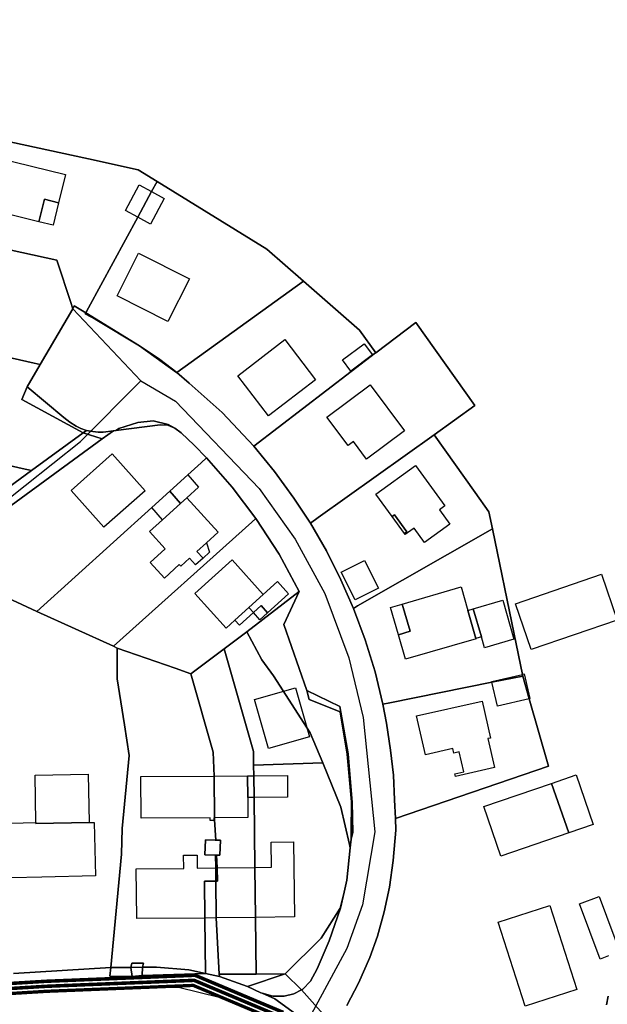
# Model space of a CAD drawing. Extents: x 577960 to 582939, y 6017202 to 6023066.
# Tile 23 of 217: x 581079 to 581196, y 6018524 to 6018720. Entities that reach past the tile are written whole.
import ezdxf

# ---------------------------------------------------------------- set-up
doc = ezdxf.new("R2010")
doc.units = 0
doc.header["$MEASUREMENT"] = 0
doc.linetypes.add('D', pattern=[0])
for name, color, linetype in [('BF__ACCESS', 7, 'D'), ('LI__FLUR', 7, 'D'), ('LI__GEB', 7, 'Continuous'), ('LI__STRASSE', 7, 'Continuous')]:
    doc.layers.add(name, color=color, linetype=linetype)

msp = doc.modelspace()

# ---------------------------------------------------------------- linework, layer by layer
at = {"layer": 'BF__ACCESS', "color": 1, "linetype": 'D', "true_color": 0xff0000, "const_width": 0.7}
for points in [[(580928.39, 6018740.265), (580955.792, 6018676.72), (580961.793, 6018658.419), (580968.606, 6018604.809), (580975.334, 6018574.383), (580991.279, 6018541.623), (581009.421, 6018528.016), (581026.749, 6018525.176), (581084.491, 6018528.712), (581114.225, 6018529.912), (581131.795, 6018522.515)], [(580927.482, 6018739.845), (580954.856, 6018676.365), (580960.813, 6018658.198), (580967.619, 6018604.637), (580974.383, 6018574.051), (580990.485, 6018540.968), (581009.017, 6018527.069), (581026.698, 6018524.171), (581084.541, 6018527.713), (581114.042, 6018528.904), (581131.253, 6018521.658)]]:
    msp.add_lwpolyline(points, dxfattribs=at)
at = {"layer": 'BF__ACCESS', "color": 4, "linetype": 'D', "true_color": 0x00ffff, "const_width": 0.657}
msp.add_lwpolyline([(580926.574, 6018739.425), (580953.92, 6018676.011), (580959.833, 6018657.977), (580966.633, 6018604.466), (580973.432, 6018573.72), (580989.692, 6018540.313), (581008.613, 6018526.122), (581026.647, 6018523.166), (581084.592, 6018526.714), (581113.86, 6018527.896), (581130.712, 6018520.801)], dxfattribs=at)
at = {"layer": 'LI__FLUR', "color": 8, "linetype": 'D', "true_color": 0x808080}
for p, q in [((581093.043, 6018692.407), (581062.334, 6018699.082)), ((581062.334, 6018699.082), (581093.043, 6018692.407)), ((581102.898, 6018690.265), (581093.043, 6018692.407)), ((581093.043, 6018692.407), (581102.898, 6018690.265)), ((581106.676, 6018687.936), (581102.898, 6018690.265)), ((581102.898, 6018690.265), (581106.676, 6018687.936)), ((581106.676, 6018687.936), (581105.569, 6018685.896)), ((581105.569, 6018685.896), (581106.676, 6018687.936)), ((581128.517, 6018674.461), (581106.676, 6018687.936)), ((581106.676, 6018687.936), (581128.517, 6018674.461)), ((581105.569, 6018685.896), (581102.818, 6018680.828)), ((581102.818, 6018680.828), (581105.569, 6018685.896)), ((581102.818, 6018680.828), (581093.032, 6018662.796)), ((581093.032, 6018662.796), (581102.818, 6018680.828)), ((581086.733, 6018672.283), (581058.105, 6018678.531)), ((581058.105, 6018678.531), (581086.733, 6018672.283)), ((581135.777, 6018668.11), (581128.517, 6018674.461)), ((581128.517, 6018674.461), (581135.777, 6018668.11)), ((581089.548, 6018663.624), (581086.733, 6018672.283)), ((581086.733, 6018672.283), (581089.548, 6018663.624)), ((581110.62, 6018649.931), (581135.777, 6018668.11)), ((581135.777, 6018668.11), (581110.62, 6018649.931)), ((581135.777, 6018668.11), (581146.949, 6018658.337)), ((581146.949, 6018658.337), (581135.777, 6018668.11)), ((581089.891, 6018662.587), (581083.413, 6018651.512)), ((581083.413, 6018651.512), (581089.891, 6018662.587)), ((581089.761, 6018662.977), (581089.548, 6018663.624)), ((581089.548, 6018663.624), (581089.761, 6018662.977)), ((581089.891, 6018662.587), (581089.761, 6018662.977)), ((581089.761, 6018662.977), (581089.891, 6018662.587)), ((581090.191, 6018663.157), (581089.891, 6018662.587)), ((581089.891, 6018662.587), (581090.191, 6018663.157)), ((581092.49, 6018661.797), (581090.191, 6018663.157)), ((581090.191, 6018663.157), (581092.49, 6018661.797)), ((581093.032, 6018662.796), (581092.49, 6018661.797)), ((581092.49, 6018661.797), (581093.032, 6018662.796)), ((581092.49, 6018661.797), (581092.38, 6018661.547)), ((581092.38, 6018661.547), (581092.49, 6018661.797)), ((581092.38, 6018661.547), (581094.319, 6018660.498)), ((581094.319, 6018660.498), (581092.38, 6018661.547)), ((581103.196, 6018655.23), (581092.49, 6018661.797)), ((581092.49, 6018661.797), (581103.196, 6018655.23)), ((581094.319, 6018660.498), (581103.156, 6018655.19)), ((581103.156, 6018655.19), (581094.319, 6018660.498)), ((581146.949, 6018658.337), (581150.187, 6018653.789)), ((581150.187, 6018653.789), (581146.949, 6018658.337)), ((581158.125, 6018659.867), (581150.187, 6018653.789)), ((581150.187, 6018653.789), (581158.125, 6018659.867)), ((581169.919, 6018643.303), (581158.125, 6018659.867)), ((581158.125, 6018659.867), (581169.919, 6018643.303)), ((581065.141, 6018655.52), (581082.224, 6018651.772)), ((581082.224, 6018651.772), (581065.141, 6018655.52)), ((581103.156, 6018655.19), (581110.547, 6018649.878)), ((581110.547, 6018649.878), (581103.156, 6018655.19)), ((581107.204, 6018652.491), (581103.196, 6018655.23)), ((581103.196, 6018655.23), (581107.204, 6018652.491)), ((581110.62, 6018649.931), (581107.204, 6018652.491)), ((581107.204, 6018652.491), (581110.62, 6018649.931)), ((581150.147, 6018653.819), (581125.936, 6018635.227)), ((581125.936, 6018635.227), (581150.147, 6018653.819)), ((581150.187, 6018653.789), (581150.147, 6018653.819)), ((581150.147, 6018653.819), (581150.187, 6018653.789)), ((581083.413, 6018651.512), (581080.804, 6018647.034)), ((581080.804, 6018647.034), (581083.413, 6018651.512)), ((581082.224, 6018651.772), (581083.413, 6018651.512)), ((581083.413, 6018651.512), (581082.224, 6018651.772)), ((581110.547, 6018649.878), (581110.62, 6018649.931)), ((581110.62, 6018649.931), (581110.547, 6018649.878)), ((581113.052, 6018647.793), (581110.62, 6018649.931)), ((581110.62, 6018649.931), (581113.052, 6018647.793)), ((581079.734, 6018644.525), (581080.804, 6018647.034)), ((581080.804, 6018647.034), (581079.734, 6018644.525)), ((581080.804, 6018647.034), (581088.101, 6018640.916)), ((581088.101, 6018640.916), (581080.804, 6018647.034)), ((581119.629, 6018641.915), (581113.052, 6018647.793)), ((581113.052, 6018647.793), (581119.629, 6018641.915)), ((581091.969, 6018637.907), (581079.734, 6018644.525)), ((581079.734, 6018644.525), (581091.969, 6018637.907)), ((581161.772, 6018637.486), (581169.919, 6018643.303)), ((581169.919, 6018643.303), (581161.772, 6018637.486)), ((581088.101, 6018640.916), (581089.28, 6018640.016)), ((581089.28, 6018640.016), (581088.101, 6018640.916)), ((581125.936, 6018635.227), (581119.629, 6018641.915)), ((581119.629, 6018641.915), (581125.936, 6018635.227)), ((581089.28, 6018640.016), (581090.54, 6018639.187)), ((581090.54, 6018639.187), (581089.28, 6018640.016)), ((581090.54, 6018639.187), (581091.469, 6018638.767)), ((581091.469, 6018638.767), (581090.54, 6018639.187)), ((581091.469, 6018638.767), (581092.629, 6018638.377)), ((581092.629, 6018638.377), (581091.469, 6018638.767)), ((581107.303, 6018639.496), (581098.457, 6018638.376)), ((581098.457, 6018638.376), (581107.303, 6018639.496)), ((581098.457, 6018638.376), (581099.056, 6018638.757)), ((581099.056, 6018638.757), (581098.457, 6018638.376)), ((581099.056, 6018638.757), (581102.825, 6018639.966)), ((581102.825, 6018639.966), (581099.056, 6018638.757)), ((581102.825, 6018639.966), (581105.904, 6018640.266)), ((581105.904, 6018640.266), (581102.825, 6018639.966)), ((581105.904, 6018640.266), (581108.883, 6018639.566)), ((581108.883, 6018639.566), (581105.904, 6018640.266)), ((581108.783, 6018639.386), (581107.303, 6018639.496)), ((581107.303, 6018639.496), (581108.783, 6018639.386)), ((581110.192, 6018638.826), (581108.783, 6018639.386)), ((581108.783, 6018639.386), (581110.192, 6018638.826)), ((581108.883, 6018639.566), (581110.192, 6018638.826)), ((581110.192, 6018638.826), (581108.883, 6018639.566)), ((581111.482, 6018637.867), (581110.192, 6018638.826)), ((581110.192, 6018638.826), (581111.482, 6018637.867)), ((581095.718, 6018636.688), (581067.408, 6018615.967)), ((581067.408, 6018615.967), (581095.718, 6018636.688)), ((581091.969, 6018637.907), (581081.663, 6018630.38)), ((581081.663, 6018630.38), (581091.969, 6018637.907)), ((581091.969, 6018637.907), (581092.629, 6018638.377)), ((581092.629, 6018638.377), (581091.969, 6018637.907)), ((581095.718, 6018636.688), (581091.969, 6018637.907)), ((581091.969, 6018637.907), (581095.718, 6018636.688)), ((581092.629, 6018638.377), (581093.898, 6018638.127)), ((581093.898, 6018638.127), (581092.629, 6018638.377)), ((581093.898, 6018638.127), (581094.918, 6018638.037)), ((581094.918, 6018638.037), (581093.898, 6018638.127)), ((581094.918, 6018638.037), (581095.928, 6018638.037)), ((581095.928, 6018638.037), (581094.918, 6018638.037)), ((581098.017, 6018638.317), (581095.718, 6018636.688)), ((581095.718, 6018636.688), (581098.017, 6018638.317)), ((581095.928, 6018638.037), (581098.017, 6018638.317)), ((581098.017, 6018638.317), (581095.928, 6018638.037)), ((581098.457, 6018638.376), (581098.017, 6018638.317)), ((581098.017, 6018638.317), (581098.457, 6018638.376)), ((581114.05, 6018635.408), (581111.482, 6018637.867)), ((581111.482, 6018637.867), (581114.05, 6018635.408)), ((581161.772, 6018637.486), (581138.728, 6018621.026)), ((581138.728, 6018621.026), (581161.772, 6018637.486)), ((581169.93, 6018626.021), (581161.772, 6018637.486)), ((581161.772, 6018637.486), (581169.93, 6018626.021)), ((581116.509, 6018632.909), (581114.05, 6018635.408)), ((581114.05, 6018635.408), (581116.509, 6018632.909)), ((581130.014, 6018630.17), (581125.936, 6018635.227)), ((581125.936, 6018635.227), (581130.014, 6018630.17)), ((581079.794, 6018630.8), (581064.07, 6018634.299)), ((581064.07, 6018634.299), (581079.794, 6018630.8)), ((581115.439, 6018631.94), (581116.509, 6018632.909)), ((581116.509, 6018632.909), (581115.439, 6018631.94)), ((581116.509, 6018632.909), (581121.607, 6018627.081)), ((581121.607, 6018627.081), (581116.509, 6018632.909)), ((581081.663, 6018630.38), (581079.794, 6018630.8)), ((581079.794, 6018630.8), (581081.663, 6018630.38)), ((581112.78, 6018629.531), (581115.439, 6018631.94)), ((581115.439, 6018631.94), (581112.78, 6018629.531)), ((581081.663, 6018630.38), (581065.498, 6018618.566)), ((581065.498, 6018618.566), (581081.663, 6018630.38)), ((581109.192, 6018626.282), (581112.78, 6018629.531)), ((581112.78, 6018629.531), (581109.192, 6018626.282)), ((581133.882, 6018624.902), (581130.014, 6018630.17)), ((581130.014, 6018630.17), (581133.882, 6018624.902)), ((581121.607, 6018627.081), (581126.315, 6018620.863)), ((581126.315, 6018620.863), (581121.607, 6018627.081)), ((581105.604, 6018623.032), (581109.192, 6018626.282)), ((581109.192, 6018626.282), (581105.604, 6018623.032)), ((581172.697, 6018622.132), (581169.93, 6018626.021)), ((581169.93, 6018626.021), (581172.697, 6018622.132)), ((581082.771, 6018602.352), (581105.604, 6018623.032)), ((581105.604, 6018623.032), (581082.771, 6018602.352)), ((581137.171, 6018619.914), (581133.882, 6018624.902)), ((581133.882, 6018624.902), (581137.171, 6018619.914)), ((581138.728, 6018621.026), (581137.171, 6018619.914)), ((581137.171, 6018619.914), (581138.728, 6018621.026)), ((581173.386, 6018618.783), (581172.697, 6018622.132)), ((581172.697, 6018622.132), (581173.386, 6018618.783)), ((581125.504, 6018620.135), (581097.975, 6018595.395)), ((581097.975, 6018595.395), (581125.504, 6018620.135)), ((581126.315, 6018620.863), (581125.504, 6018620.135)), ((581125.504, 6018620.135), (581126.315, 6018620.863)), ((581130.963, 6018613.756), (581126.315, 6018620.863)), ((581126.315, 6018620.863), (581130.963, 6018613.756)), ((581140.359, 6018614.376), (581137.171, 6018619.914)), ((581137.171, 6018619.914), (581140.359, 6018614.376)), ((581173.386, 6018618.783), (581146.516, 6018603.42)), ((581146.516, 6018603.42), (581173.386, 6018618.783)), ((581177.706, 6018597.833), (581173.386, 6018618.783)), ((581173.386, 6018618.783), (581177.706, 6018597.833)), ((581134.951, 6018606.279), (581130.963, 6018613.756)), ((581130.963, 6018613.756), (581134.951, 6018606.279)), ((581143.236, 6018608.62), (581140.359, 6018614.376)), ((581140.359, 6018614.376), (581143.236, 6018608.62)), ((581064.698, 6018610.629), (581082.771, 6018602.352)), ((581082.771, 6018602.352), (581064.698, 6018610.629)), ((581145.724, 6018602.902), (581143.236, 6018608.62)), ((581143.236, 6018608.62), (581145.724, 6018602.902)), ((581124.504, 6018598.253), (581134.951, 6018606.279)), ((581134.951, 6018606.279), (581124.504, 6018598.253)), ((581134.951, 6018606.279), (581131.882, 6018599.712)), ((581131.882, 6018599.712), (581134.951, 6018606.279)), ((581146.516, 6018603.42), (581145.724, 6018602.902)), ((581145.724, 6018602.902), (581146.516, 6018603.42)), ((581097.975, 6018595.395), (581082.771, 6018602.352)), ((581082.771, 6018602.352), (581097.975, 6018595.395)), ((581148.065, 6018596.693), (581145.724, 6018602.902)), ((581145.724, 6018602.902), (581148.065, 6018596.693)), ((581131.882, 6018599.712), (581136.451, 6018586.624)), ((581136.451, 6018586.624), (581131.882, 6018599.712)), ((581119.996, 6018594.884), (581124.504, 6018598.253)), ((581124.504, 6018598.253), (581119.996, 6018594.884)), ((581124.504, 6018598.253), (581127.533, 6018592.735)), ((581127.533, 6018592.735), (581124.504, 6018598.253)), ((581179.362, 6018589.805), (581177.706, 6018597.833)), ((581177.706, 6018597.833), (581179.362, 6018589.805)), ((581150.034, 6018590.326), (581148.065, 6018596.693)), ((581148.065, 6018596.693), (581150.034, 6018590.326)), ((581097.975, 6018595.395), (581098.744, 6018595.045)), ((581098.744, 6018595.045), (581097.975, 6018595.395)), ((581098.714, 6018588.947), (581098.744, 6018595.045)), ((581098.744, 6018595.045), (581098.714, 6018588.947)), ((581098.744, 6018595.045), (581110.26, 6018591.036)), ((581110.26, 6018591.036), (581098.744, 6018595.045)), ((581113.408, 6018589.947), (581119.996, 6018594.884)), ((581119.996, 6018594.884), (581113.408, 6018589.947)), ((581125.853, 6018574.473), (581119.996, 6018594.884)), ((581119.996, 6018594.884), (581125.853, 6018574.473)), ((581127.533, 6018592.735), (581129.842, 6018589.546)), ((581129.842, 6018589.546), (581127.533, 6018592.735)), ((581110.26, 6018591.036), (581113.408, 6018589.947)), ((581113.408, 6018589.947), (581110.26, 6018591.036)), ((581117.846, 6018574.293), (581113.408, 6018589.947)), ((581113.408, 6018589.947), (581117.846, 6018574.293)), ((581151.583, 6018583.868), (581150.034, 6018590.326)), ((581150.034, 6018590.326), (581151.583, 6018583.868)), ((581179.432, 6018589.465), (581179.362, 6018589.805)), ((581179.362, 6018589.805), (581179.432, 6018589.465)), ((581100.172, 6018579.761), (581098.714, 6018588.947)), ((581098.714, 6018588.947), (581100.172, 6018579.761)), ((581129.842, 6018589.546), (581137.158, 6018578.151)), ((581137.158, 6018578.151), (581129.842, 6018589.546)), ((581173.284, 6018588.229), (581153.003, 6018584.153)), ((581153.003, 6018584.153), (581173.284, 6018588.229)), ((581179.432, 6018589.465), (581173.284, 6018588.229)), ((581173.284, 6018588.229), (581179.432, 6018589.465)), ((581180.712, 6018584.967), (581179.432, 6018589.465)), ((581179.432, 6018589.465), (581180.712, 6018584.967)), ((581136.941, 6018584.813), (581136.451, 6018586.624)), ((581136.451, 6018586.624), (581143.004, 6018583.437)), ((581136.451, 6018586.624), (581136.941, 6018584.813)), ((581143.004, 6018583.437), (581136.451, 6018586.624)), ((581143.126, 6018582.336), (581136.941, 6018584.813)), ((581136.941, 6018584.813), (581143.126, 6018582.336)), ((581153.003, 6018584.153), (581151.583, 6018583.868)), ((581151.583, 6018583.868), (581153.003, 6018584.153)), ((581152.343, 6018580.09), (581151.583, 6018583.868)), ((581151.583, 6018583.868), (581152.343, 6018580.09)), ((581184.53, 6018571.543), (581180.712, 6018584.967)), ((581180.712, 6018584.967), (581184.53, 6018571.543)), ((581143.004, 6018583.437), (581143.203, 6018582.305)), ((581143.203, 6018582.305), (581143.004, 6018583.437)), ((581144.518, 6018573.953), (581143.126, 6018582.336)), ((581143.126, 6018582.336), (581143.203, 6018582.305)), ((581143.203, 6018582.305), (581143.126, 6018582.336)), ((581143.126, 6018582.336), (581144.518, 6018573.953)), ((581143.203, 6018582.305), (581144.661, 6018573.998)), ((581144.661, 6018573.998), (581143.203, 6018582.305)), ((581153.132, 6018574.715), (581152.343, 6018580.09)), ((581152.343, 6018580.09), (581153.132, 6018574.715)), ((581101.142, 6018573.644), (581100.172, 6018579.761)), ((581100.172, 6018579.761), (581101.142, 6018573.644)), ((581137.158, 6018578.151), (581139.617, 6018572.173)), ((581139.617, 6018572.173), (581137.158, 6018578.151)), ((581118.035, 6018569.575), (581117.846, 6018574.293)), ((581117.846, 6018574.293), (581118.035, 6018569.575)), ((581125.882, 6018571.744), (581125.853, 6018574.473)), ((581125.853, 6018574.473), (581125.882, 6018571.744)), ((581145.338, 6018564.444), (581144.518, 6018573.953)), ((581144.518, 6018573.953), (581145.338, 6018564.444)), ((581144.661, 6018573.998), (581144.807, 6018572.316)), ((581144.807, 6018572.316), (581144.661, 6018573.998)), ((581153.688, 6018569.725), (581153.132, 6018574.715)), ((581153.132, 6018574.715), (581153.688, 6018569.725)), ((581099.732, 6018559.14), (581101.142, 6018573.644)), ((581101.142, 6018573.644), (581099.732, 6018559.14)), ((581139.617, 6018572.173), (581125.882, 6018571.744)), ((581125.882, 6018571.744), (581139.617, 6018572.173)), ((581139.617, 6018572.173), (581143.235, 6018563.377)), ((581143.235, 6018563.377), (581139.617, 6018572.173)), ((581144.807, 6018572.316), (581145.492, 6018564.399)), ((581145.492, 6018564.399), (581144.807, 6018572.316)), ((581125.906, 6018569.628), (581125.882, 6018571.744)), ((581125.882, 6018571.744), (581125.906, 6018569.628)), ((581154.101, 6018561.118), (581184.53, 6018571.543)), ((581184.53, 6018571.543), (581154.101, 6018561.118)), ((581118.085, 6018561.269), (581118.035, 6018569.575)), ((581118.035, 6018569.575), (581118.085, 6018561.269)), ((581125.958, 6018565.33), (581125.906, 6018569.628)), ((581125.906, 6018569.628), (581125.958, 6018565.33)), ((581153.931, 6018564.816), (581153.688, 6018569.725)), ((581153.688, 6018569.725), (581153.931, 6018564.816)), ((581126.133, 6018551.384), (581125.958, 6018565.33)), ((581125.958, 6018565.33), (581126.133, 6018551.384)), ((581145.306, 6018558.405), (581145.338, 6018564.444)), ((581145.338, 6018564.444), (581145.306, 6018558.405)), ((581145.492, 6018564.399), (581145.604, 6018558.324)), ((581145.604, 6018558.324), (581145.492, 6018564.399)), ((581154.101, 6018561.118), (581153.931, 6018564.816)), ((581153.931, 6018564.816), (581154.101, 6018561.118)), ((581143.235, 6018563.377), (581144.954, 6018555.93)), ((581144.954, 6018555.93), (581143.235, 6018563.377)), ((581118.108, 6018560.849), (581118.085, 6018561.269)), ((581118.085, 6018561.269), (581118.108, 6018560.849)), ((581118.324, 6018556.83), (581118.108, 6018560.849)), ((581118.108, 6018560.849), (581118.324, 6018556.83)), ((581154.201, 6018558.769), (581154.101, 6018561.118)), ((581154.101, 6018561.118), (581154.201, 6018558.769)), ((581099.572, 6018554.002), (581099.732, 6018559.14)), ((581099.732, 6018559.14), (581099.572, 6018554.002)), ((581145.26, 6018557.001), (581145.306, 6018558.405)), ((581145.306, 6018558.405), (581145.26, 6018557.001)), ((581145.604, 6018558.324), (581145.26, 6018557.001)), ((581145.26, 6018557.001), (581145.604, 6018558.324)), ((581153.66, 6018552.731), (581154.201, 6018558.769)), ((581154.201, 6018558.769), (581153.66, 6018552.731)), ((581116.195, 6018553.912), (581116.315, 6018556.9)), ((581116.315, 6018556.9), (581116.195, 6018553.912)), ((581116.315, 6018556.9), (581118.205, 6018556.83)), ((581118.205, 6018556.83), (581116.315, 6018556.9)), ((581118.205, 6018556.83), (581118.324, 6018556.83)), ((581118.324, 6018556.83), (581118.205, 6018556.83)), ((581119.274, 6018556.79), (581118.324, 6018556.83)), ((581118.324, 6018556.83), (581119.274, 6018556.79)), ((581119.174, 6018553.812), (581119.274, 6018556.79)), ((581119.274, 6018556.79), (581119.174, 6018553.812)), ((581145.26, 6018557.001), (581145.164, 6018555.88)), ((581145.164, 6018555.88), (581145.26, 6018557.001)), ((581145.104, 6018555.29), (581144.434, 6018548.873)), ((581144.434, 6018548.873), (581145.104, 6018555.29)), ((581144.954, 6018555.93), (581145.104, 6018555.29)), ((581145.104, 6018555.29), (581144.954, 6018555.93)), ((581145.164, 6018555.88), (581145.104, 6018555.29)), ((581145.104, 6018555.29), (581145.164, 6018555.88)), ((581097.491, 6018531.451), (581099.572, 6018554.002)), ((581099.572, 6018554.002), (581097.491, 6018531.451)), ((581118.274, 6018553.842), (581116.195, 6018553.912)), ((581116.195, 6018553.912), (581118.274, 6018553.842)), ((581118.344, 6018551.353), (581118.274, 6018553.842)), ((581118.274, 6018553.842), (581118.494, 6018553.832)), ((581118.494, 6018553.832), (581118.274, 6018553.842)), ((581118.274, 6018553.842), (581118.344, 6018551.353)), ((581118.494, 6018553.832), (581118.634, 6018551.283)), ((581118.634, 6018551.283), (581118.494, 6018553.832)), ((581118.494, 6018553.832), (581119.174, 6018553.812)), ((581119.174, 6018553.812), (581118.494, 6018553.832)), ((581152.94, 6018547.473), (581153.66, 6018552.731)), ((581153.66, 6018552.731), (581152.94, 6018547.473)), ((581118.345, 6018551.283), (581118.344, 6018551.353)), ((581118.344, 6018551.353), (581118.345, 6018551.283)), ((581118.366, 6018548.65), (581118.345, 6018551.283)), ((581118.345, 6018551.283), (581118.366, 6018548.65)), ((581118.634, 6018551.283), (581118.674, 6018548.654)), ((581118.674, 6018548.654), (581118.634, 6018551.283)), ((581126.262, 6018541.428), (581126.133, 6018551.384)), ((581126.133, 6018551.384), (581126.262, 6018541.428)), ((581118.366, 6018548.65), (581116.115, 6018548.624)), ((581116.115, 6018548.624), (581118.366, 6018548.65)), ((581116.115, 6018548.624), (581116.184, 6018541.307)), ((581116.184, 6018541.307), (581116.115, 6018548.624)), ((581118.674, 6018548.654), (581118.366, 6018548.65)), ((581118.366, 6018548.65), (581118.674, 6018548.654)), ((581118.424, 6018541.577), (581118.366, 6018548.65)), ((581118.366, 6018548.65), (581118.424, 6018541.577)), ((581144.434, 6018548.873), (581143.88, 6018546.485)), ((581143.88, 6018546.485), (581144.434, 6018548.873)), ((581151.831, 6018542.556), (581152.94, 6018547.473)), ((581152.94, 6018547.473), (581151.831, 6018542.556)), ((581143.064, 6018543.275), (581143.88, 6018546.485)), ((581143.88, 6018546.485), (581143.064, 6018543.275)), ((581143.88, 6018546.485), (581143.134, 6018543.265)), ((581143.134, 6018543.265), (581143.88, 6018546.485)), ((581139.315, 6018537.288), (581143.064, 6018543.275)), ((581143.064, 6018543.275), (581139.315, 6018537.288)), ((581143.134, 6018543.265), (581140.895, 6018536.798)), ((581140.895, 6018536.798), (581143.134, 6018543.265)), ((581116.184, 6018541.307), (581116.304, 6018530.262)), ((581116.304, 6018530.262), (581116.184, 6018541.307)), ((581118.437, 6018541.327), (581118.424, 6018541.577)), ((581118.424, 6018541.577), (581118.437, 6018541.327)), ((581119.033, 6018530.102), (581118.437, 6018541.327)), ((581118.437, 6018541.327), (581119.033, 6018530.102)), ((581126.41, 6018530.151), (581126.262, 6018541.428)), ((581126.262, 6018541.428), (581126.41, 6018530.151)), ((581150.511, 6018537.668), (581151.831, 6018542.556)), ((581151.831, 6018542.556), (581150.511, 6018537.668)), ((581132.128, 6018530.181), (581139.315, 6018537.288)), ((581139.315, 6018537.288), (581132.128, 6018530.181)), ((581140.895, 6018536.798), (581138.515, 6018531.201)), ((581138.515, 6018531.201), (581140.895, 6018536.798)), ((581149.001, 6018533.469), (581150.511, 6018537.668)), ((581150.511, 6018537.668), (581149.001, 6018533.469)), ((581146.772, 6018528.332), (581149.001, 6018533.469)), ((581149.001, 6018533.469), (581146.772, 6018528.332)), ((581078.069, 6018530.282), (581097.491, 6018531.451)), ((581097.491, 6018531.451), (581078.069, 6018530.282)), ((581097.291, 6018529.702), (581097.491, 6018531.451)), ((581097.491, 6018531.451), (581097.291, 6018529.702)), ((581097.491, 6018531.451), (581101.45, 6018531.49)), ((581101.45, 6018531.49), (581097.491, 6018531.451)), ((581101.45, 6018531.49), (581101.67, 6018532.291)), ((581101.67, 6018532.291), (581101.45, 6018531.49)), ((581101.45, 6018531.49), (581103.769, 6018531.513)), ((581103.769, 6018531.513), (581101.45, 6018531.49)), ((581101.45, 6018531.49), (581101.689, 6018529.662)), ((581101.689, 6018529.662), (581101.45, 6018531.49)), ((581101.67, 6018532.291), (581103.959, 6018532.341)), ((581103.959, 6018532.341), (581101.67, 6018532.291)), ((581103.729, 6018529.852), (581103.769, 6018531.513)), ((581103.769, 6018531.513), (581103.729, 6018529.852)), ((581103.959, 6018532.341), (581103.769, 6018531.513)), ((581103.769, 6018531.513), (581103.959, 6018532.341)), ((581103.769, 6018531.513), (581106.538, 6018531.541)), ((581106.538, 6018531.541), (581103.769, 6018531.513)), ((581106.538, 6018531.541), (581112.985, 6018530.971)), ((581112.985, 6018530.971), (581106.538, 6018531.541)), ((581112.985, 6018530.971), (581116.304, 6018530.262)), ((581116.304, 6018530.262), (581112.985, 6018530.971)), ((581138.515, 6018531.201), (581137.216, 6018528.772)), ((581137.216, 6018528.772), (581138.515, 6018531.201)), ((581101.689, 6018529.662), (581097.291, 6018529.702)), ((581097.291, 6018529.702), (581101.689, 6018529.662)), ((581101.689, 6018529.662), (581103.729, 6018529.852)), ((581103.729, 6018529.852), (581101.689, 6018529.662)), ((581116.304, 6018530.262), (581103.729, 6018529.852)), ((581103.729, 6018529.852), (581116.304, 6018530.262)), ((581116.304, 6018530.262), (581119.063, 6018529.662)), ((581119.063, 6018529.662), (581116.304, 6018530.262)), ((581119.033, 6018530.102), (581126.41, 6018530.151)), ((581126.41, 6018530.151), (581119.033, 6018530.102)), ((581119.063, 6018529.662), (581119.033, 6018530.102)), ((581119.033, 6018530.102), (581119.063, 6018529.662)), ((581124.69, 6018527.652), (581119.063, 6018529.662)), ((581119.063, 6018529.662), (581124.69, 6018527.652)), ((581132.128, 6018530.181), (581124.69, 6018527.652)), ((581124.69, 6018527.652), (581132.128, 6018530.181)), ((581126.41, 6018530.151), (581132.128, 6018530.181)), ((581132.128, 6018530.181), (581126.41, 6018530.151)), ((581135.388, 6018527.036), (581132.128, 6018530.181)), ((581132.128, 6018530.181), (581135.388, 6018527.036)), ((581124.69, 6018527.652), (581127.279, 6018526.423)), ((581127.279, 6018526.423), (581124.69, 6018527.652)), ((581133.887, 6018526.213), (581135.388, 6018527.036)), ((581135.388, 6018527.036), (581133.887, 6018526.213)), ((581135.636, 6018527.172), (581135.388, 6018527.036)), ((581135.388, 6018527.036), (581135.636, 6018527.172)), ((581135.388, 6018527.036), (581141.824, 6018519.8)), ((581141.824, 6018519.8), (581135.388, 6018527.036)), ((581137.216, 6018528.772), (581135.636, 6018527.172)), ((581135.636, 6018527.172), (581137.216, 6018528.772)), ((581144.422, 6018523.874), (581146.772, 6018528.332)), ((581146.772, 6018528.332), (581144.422, 6018523.874)), ((581127.279, 6018526.423), (581127.609, 6018526.334)), ((581127.609, 6018526.334), (581127.279, 6018526.423)), ((581130.068, 6018525.203), (581127.609, 6018526.334)), ((581127.609, 6018526.334), (581129.668, 6018525.783)), ((581127.609, 6018526.334), (581130.068, 6018525.203)), ((581129.668, 6018525.783), (581127.609, 6018526.334)), ((581129.668, 6018525.783), (581131.947, 6018525.753)), ((581131.947, 6018525.753), (581129.668, 6018525.783)), ((581135.686, 6018521.205), (581130.068, 6018525.203)), ((581130.068, 6018525.203), (581135.686, 6018521.205)), ((581131.947, 6018525.753), (581133.887, 6018526.213)), ((581133.887, 6018526.213), (581131.947, 6018525.753)), ((581196.413, 6018525.725), (581196.061, 6018524.035)), ((581196.061, 6018524.035), (581196.413, 6018525.725))]:
    msp.add_line(p, q, dxfattribs=at)
at = {"layer": 'LI__GEB', "color": 5, "linetype": 'D', "true_color": 0x0000ff}
for p, q in [((581074.659, 6018692.695), (581088.433, 6018689.326)), ((581088.433, 6018689.326), (581087.054, 6018683.688)), ((581100.356, 6018682.165), (581103.106, 6018687.232)), ((581105.569, 6018685.896), (581102.818, 6018680.828)), ((581102.818, 6018680.828), (581105.569, 6018685.896)), ((581103.106, 6018687.232), (581105.569, 6018685.896)), ((581105.569, 6018685.896), (581108.107, 6018684.519)), ((581084.235, 6018684.378), (581083.145, 6018679.92)), ((581087.054, 6018683.688), (581084.235, 6018684.378)), ((581108.107, 6018684.519), (581105.356, 6018679.451)), ((581083.145, 6018679.92), (581072.189, 6018682.599)), ((581102.818, 6018680.828), (581100.356, 6018682.165)), ((581105.356, 6018679.451), (581102.818, 6018680.828)), ((581098.707, 6018665.158), (581102.998, 6018673.658)), ((581102.998, 6018673.658), (581113.104, 6018668.557)), ((581113.104, 6018668.557), (581108.813, 6018660.056)), ((581108.813, 6018660.056), (581098.707, 6018665.158)), ((581122.718, 6018649.263), (581132.11, 6018656.448)), ((581132.11, 6018656.448), (581138.196, 6018648.459)), ((581143.539, 6018652.39), (581147.888, 6018655.628)), ((581147.888, 6018655.628), (581149.548, 6018653.399)), ((581145.199, 6018650.161), (581143.539, 6018652.39)), ((581149.548, 6018653.399), (581145.199, 6018650.161)), ((581128.821, 6018641.275), (581122.718, 6018649.263)), ((581138.196, 6018648.459), (581128.821, 6018641.275)), ((581140.464, 6018641.037), (581149.087, 6018647.452)), ((581149.087, 6018647.452), (581155.904, 6018638.288)), ((581144.676, 6018635.376), (581140.464, 6018641.037)), ((581155.904, 6018638.288), (581148.346, 6018632.665)), ((581145.74, 6018636.168), (581144.676, 6018635.376)), ((581148.346, 6018632.665), (581145.74, 6018636.168)), ((581089.559, 6018626.415), (581097.747, 6018633.706)), ((581097.747, 6018633.706), (581104.275, 6018626.374)), ((581150.183, 6018625.657), (581158.062, 6018631.399)), ((581158.062, 6018631.399), (581163.913, 6018623.369)), ((581096.087, 6018619.083), (581089.559, 6018626.415)), ((581104.275, 6018626.374), (581096.087, 6018619.083)), ((581105.604, 6018623.032), (581109.192, 6018626.282)), ((581109.192, 6018626.282), (581111.322, 6018623.842)), ((581111.322, 6018623.842), (581112.571, 6018624.973)), ((581112.571, 6018624.973), (581118.8, 6018618.101)), ((581153.414, 6018621.222), (581150.183, 6018625.657)), ((581107.736, 6018620.591), (581105.604, 6018623.032)), ((581111.322, 6018623.842), (581107.736, 6018620.591)), ((581107.736, 6018620.591), (581111.322, 6018623.842)), ((581163.913, 6018623.369), (581162.836, 6018622.584)), ((581153.917, 6018621.589), (581153.414, 6018621.222)), ((581156.379, 6018618.21), (581153.917, 6018621.589)), ((581162.836, 6018622.584), (581164.919, 6018619.725)), ((581105.135, 6018618.234), (581107.736, 6018620.591)), ((581164.919, 6018619.725), (581159.887, 6018616.058)), ((581108.267, 6018614.778), (581105.135, 6018618.234)), ((581118.8, 6018618.101), (581116.509, 6018616.025)), ((581155.876, 6018617.844), (581156.379, 6018618.21)), ((581156.034, 6018617.628), (581155.876, 6018617.844)), ((581156.523, 6018617.984), (581156.034, 6018617.628)), ((581157.803, 6018618.917), (581156.523, 6018617.984)), ((581159.887, 6018616.058), (581157.803, 6018618.917)), ((581116.509, 6018616.025), (581114.589, 6018614.285)), ((581105.301, 6018612.09), (581108.267, 6018614.778)), ((581114.589, 6018614.285), (581115.809, 6018612.938)), ((581108.122, 6018608.978), (581105.301, 6018612.09)), ((581111.088, 6018611.666), (581108.122, 6018608.978)), ((581111.364, 6018611.361), (581111.088, 6018611.666)), ((581113.1, 6018612.935), (581111.364, 6018611.361)), ((581114.32, 6018611.589), (581113.1, 6018612.935)), ((581114.158, 6018605.883), (581121.582, 6018612.609)), ((581115.809, 6018612.938), (581114.32, 6018611.589)), ((581121.582, 6018612.609), (581127.805, 6018605.74)), ((581120.382, 6018599.014), (581114.158, 6018605.883)), ((581127.805, 6018605.74), (581124.923, 6018603.13)), ((581155.424, 6018603.811), (581167.146, 6018607.217)), ((581167.146, 6018607.217), (581168.504, 6018602.543)), ((581125.835, 6018602.123), (581127.371, 6018603.515)), ((581127.371, 6018603.515), (581128.662, 6018602.09)), ((581157, 6018598.384), (581155.424, 6018603.811)), ((581169.57, 6018602.853), (581175.433, 6018604.556)), ((581175.433, 6018604.556), (581177.68, 6018596.822)), ((581124.923, 6018603.13), (581122.125, 6018600.594)), ((581127.126, 6018600.698), (581125.835, 6018602.123)), ((581128.662, 6018602.09), (581127.126, 6018600.698)), ((581168.504, 6018602.543), (581170.122, 6018596.973)), ((581171.189, 6018597.283), (581169.57, 6018602.853)), ((581122.125, 6018600.594), (581120.382, 6018599.014)), ((581154.685, 6018597.711), (581157, 6018598.384)), ((581156.108, 6018592.811), (581154.685, 6018597.711)), ((581170.145, 6018596.889), (581156.108, 6018592.811)), ((581170.122, 6018596.973), (581170.145, 6018596.889)), ((581171.817, 6018595.119), (581171.189, 6018597.283)), ((581177.68, 6018596.822), (581171.817, 6018595.119)), ((581173.253, 6018588.362), (581179.362, 6018589.805)), ((581179.362, 6018589.805), (581179.715, 6018589.888)), ((581179.715, 6018589.888), (581180.869, 6018585.004)), ((581173.284, 6018588.229), (581173.253, 6018588.362)), ((581174.406, 6018583.478), (581173.284, 6018588.229)), ((581126.043, 6018584.809), (581134.21, 6018587.127)), ((581134.21, 6018587.127), (581136.988, 6018577.381)), ((581128.831, 6018575.063), (581126.043, 6018584.809)), ((581158.304, 6018581.543), (581171.34, 6018584.482)), ((581171.34, 6018584.482), (581172.998, 6018577.13)), ((581180.712, 6018584.967), (581174.406, 6018583.478)), ((581180.869, 6018585.004), (581180.712, 6018584.967)), ((581160.046, 6018573.814), (581158.304, 6018581.543)), ((581136.988, 6018577.381), (581128.831, 6018575.063)), ((581172.998, 6018577.13), (581172.48, 6018577.014)), ((581172.48, 6018577.014), (581173.782, 6018571.239)), ((581165.537, 6018575.052), (581160.046, 6018573.814)), ((581165.746, 6018574.125), (581165.537, 6018575.052)), ((581166.79, 6018574.36), (581165.746, 6018574.125)), ((581167.685, 6018570.391), (581166.79, 6018574.36)), ((581165.939, 6018569.997), (581167.685, 6018570.391)), ((581173.782, 6018571.239), (581166.052, 6018569.496)), ((581082.389, 6018569.776), (581092.965, 6018569.975)), ((581082.569, 6018560.32), (581082.389, 6018569.776)), ((581092.965, 6018569.975), (581093.154, 6018560.33)), ((581103.442, 6018569.477), (581118.035, 6018569.575)), ((581103.499, 6018561.172), (581103.442, 6018569.477)), ((581118.035, 6018569.575), (581124.685, 6018569.62)), ((581118.085, 6018561.269), (581118.035, 6018569.575)), ((581118.035, 6018569.575), (581118.085, 6018561.269)), ((581124.685, 6018569.62), (581125.906, 6018569.628)), ((581124.685, 6018569.62), (581124.718, 6018565.318)), ((581124.718, 6018565.318), (581124.685, 6018569.62)), ((581125.906, 6018569.628), (581132.592, 6018569.675)), ((581132.592, 6018569.675), (581132.627, 6018565.393)), ((581166.052, 6018569.496), (581165.939, 6018569.997)), ((581171.676, 6018563.48), (581185.179, 6018568.119)), ((581185.179, 6018568.119), (581190.054, 6018569.793)), ((581185.179, 6018568.119), (581188.572, 6018558.241)), ((581188.572, 6018558.241), (581185.179, 6018568.119)), ((581190.054, 6018569.793), (581193.447, 6018559.916)), ((581125.958, 6018565.33), (581124.718, 6018565.318)), ((581124.718, 6018565.318), (581124.749, 6018561.315)), ((581132.627, 6018565.393), (581125.958, 6018565.33)), ((581175.07, 6018553.603), (581171.676, 6018563.48)), ((581077.531, 6018560.21), (581082.569, 6018560.32)), ((581093.154, 6018560.33), (581082.569, 6018560.11)), ((581082.569, 6018560.11), (581093.154, 6018560.33)), ((581082.569, 6018560.11), (581082.569, 6018560.32)), ((581082.569, 6018560.32), (581082.569, 6018560.11)), ((581093.154, 6018560.33), (581094.154, 6018560.349)), ((581094.154, 6018560.349), (581094.393, 6018549.684)), ((581117.233, 6018561.266), (581103.499, 6018561.172)), ((581117.237, 6018560.721), (581117.233, 6018561.266)), ((581117.987, 6018560.727), (581117.237, 6018560.721)), ((581118.085, 6018561.269), (581117.983, 6018561.268)), ((581117.983, 6018561.268), (581117.987, 6018560.727)), ((581124.749, 6018561.315), (581118.085, 6018561.269)), ((581193.447, 6018559.916), (581188.572, 6018558.241)), ((581129.352, 6018556.395), (581133.836, 6018556.454)), ((581129.418, 6018551.428), (581129.352, 6018556.395)), ((581133.836, 6018556.454), (581134.03, 6018541.528)), ((581188.572, 6018558.241), (581175.07, 6018553.603)), ((581111.94, 6018553.815), (581114.644, 6018553.839)), ((581111.964, 6018551.196), (581111.94, 6018553.815)), ((581114.644, 6018553.839), (581114.668, 6018551.25)), ((581102.525, 6018551.11), (581111.964, 6018551.196)), ((581102.615, 6018541.185), (581102.525, 6018551.11)), ((581114.668, 6018551.25), (581118.345, 6018551.283)), ((581118.345, 6018551.283), (581118.634, 6018551.283)), ((581118.634, 6018551.283), (581126.133, 6018551.384)), ((581118.634, 6018551.283), (581118.674, 6018548.654)), ((581118.674, 6018548.654), (581118.634, 6018551.283)), ((581126.133, 6018551.384), (581129.418, 6018551.428)), ((581126.133, 6018551.384), (581126.262, 6018541.428)), ((581126.262, 6018541.428), (581126.133, 6018551.384)), ((581083.748, 6018549.444), (581077.72, 6018549.294)), ((581094.393, 6018549.684), (581083.748, 6018549.444)), ((581118.366, 6018548.65), (581116.115, 6018548.624)), ((581116.115, 6018548.624), (581118.366, 6018548.65)), ((581116.115, 6018548.624), (581116.184, 6018541.307)), ((581116.184, 6018541.307), (581116.115, 6018548.624)), ((581118.674, 6018548.654), (581118.366, 6018548.65)), ((581118.366, 6018548.65), (581118.674, 6018548.654)), ((581190.733, 6018544.165), (581194.657, 6018545.614)), ((581194.657, 6018545.614), (581199.196, 6018533.332)), ((581174.521, 6018540.498), (581184.796, 6018543.808)), ((581184.796, 6018543.808), (581190.184, 6018527.08)), ((581194.81, 6018533.133), (581190.733, 6018544.165)), ((581116.184, 6018541.307), (581102.615, 6018541.185)), ((581118.437, 6018541.327), (581116.184, 6018541.307)), ((581126.262, 6018541.428), (581118.437, 6018541.327)), ((581134.03, 6018541.528), (581126.262, 6018541.428)), ((581179.909, 6018523.771), (581174.521, 6018540.498)), ((581196.514, 6018533.763), (581194.81, 6018533.133)), ((581190.184, 6018527.08), (581179.909, 6018523.771))]:
    msp.add_line(p, q, dxfattribs=at)
at = {"layer": 'LI__GEB', "color": 5, "linetype": 'D', "true_color": 0x0100ff}
for p, q in [((581083.145, 6018679.92), (581084.235, 6018684.378)), ((581084.235, 6018684.378), (581087.054, 6018683.688)), ((581087.054, 6018683.688), (581085.964, 6018679.23)), ((581085.964, 6018679.23), (581083.145, 6018679.92)), ((581109.192, 6018626.282), (581112.78, 6018629.531)), ((581112.78, 6018629.531), (581114.913, 6018627.097)), ((581114.913, 6018627.097), (581112.571, 6018624.973)), ((581111.322, 6018623.842), (581109.192, 6018626.282)), ((581112.571, 6018624.973), (581111.322, 6018623.842)), ((581153.414, 6018621.222), (581153.917, 6018621.589)), ((581155.876, 6018617.844), (581153.414, 6018621.222)), ((581153.917, 6018621.589), (581156.379, 6018618.21)), ((581156.379, 6018618.21), (581155.876, 6018617.844)), ((581114.589, 6018614.285), (581116.509, 6018616.025)), ((581116.509, 6018616.025), (581117.119, 6018614.125)), ((581115.809, 6018612.938), (581114.589, 6018614.285)), ((581117.119, 6018614.125), (581115.809, 6018612.938)), ((581143.296, 6018610.149), (581147.966, 6018612.494)), ((581147.966, 6018612.494), (581150.737, 6018606.978)), ((581146.067, 6018604.632), (581143.296, 6018610.149)), ((581177.965, 6018603.873), (581195.104, 6018609.756)), ((581195.104, 6018609.756), (581198.243, 6018600.611)), ((581127.805, 6018605.74), (581130.633, 6018608.303)), ((581130.633, 6018608.303), (581132.836, 6018605.872)), ((581124.923, 6018603.13), (581127.805, 6018605.74)), ((581132.836, 6018605.872), (581128.662, 6018602.09)), ((581150.737, 6018606.978), (581146.067, 6018604.632)), ((581127.371, 6018603.515), (581125.835, 6018602.123)), ((581128.662, 6018602.09), (581127.371, 6018603.515)), ((581153.108, 6018603.138), (581155.424, 6018603.811)), ((581155.424, 6018603.811), (581157, 6018598.384)), ((581181.105, 6018594.727), (581177.965, 6018603.873)), ((581122.125, 6018600.594), (581124.923, 6018603.13)), ((581125.835, 6018602.123), (581123.037, 6018599.588)), ((581124.923, 6018603.13), (581125.835, 6018602.123)), ((581125.835, 6018602.123), (581124.923, 6018603.13)), ((581154.685, 6018597.711), (581153.108, 6018603.138)), ((581168.504, 6018602.543), (581169.57, 6018602.853)), ((581170.122, 6018596.973), (581168.504, 6018602.543)), ((581169.57, 6018602.853), (581171.189, 6018597.283)), ((581123.037, 6018599.588), (581122.125, 6018600.594)), ((581198.243, 6018600.611), (581181.105, 6018594.727)), ((581157, 6018598.384), (581154.685, 6018597.711)), ((581171.189, 6018597.283), (581170.122, 6018596.973))]:
    msp.add_line(p, q, dxfattribs=at)
at = {"layer": 'LI__STRASSE', "color": 251, "linetype": 'D', "true_color": 0x656464}
for p, q in [((581103.459, 6018648.254), (581089.891, 6018662.587)), ((581091.453, 6018636.192), (581103.459, 6018648.254)), ((581103.459, 6018648.254), (581110.342, 6018644.214)), ((581110.342, 6018644.214), (581126.962, 6018626.819)), ((581060.86, 6018611.829), (581091.453, 6018636.192)), ((581126.962, 6018626.819), (581134.172, 6018616.725)), ((581134.172, 6018616.725), (581140.069, 6018605.91)), ((581140.069, 6018605.91), (581144.842, 6018593.126)), ((581144.842, 6018593.126), (581147.691, 6018581.216)), ((581147.691, 6018581.216), (581150.001, 6018558.468)), ((581150.001, 6018558.468), (581147.511, 6018543.904)), ((581147.511, 6018543.904), (581144.446, 6018535.252)), ((581144.446, 6018535.252), (581134.901, 6018517.627)), ((581099.51, 6018527.413), (581074.59, 6018526.114)), ((581110.92, 6018527.501), (581099.51, 6018527.413)), ((581119.031, 6018525.518), (581110.92, 6018527.501)), ((581126.581, 6018522.407), (581119.031, 6018525.518))]:
    msp.add_line(p, q, dxfattribs=at)

doc.saveas('drawing.dxf')
